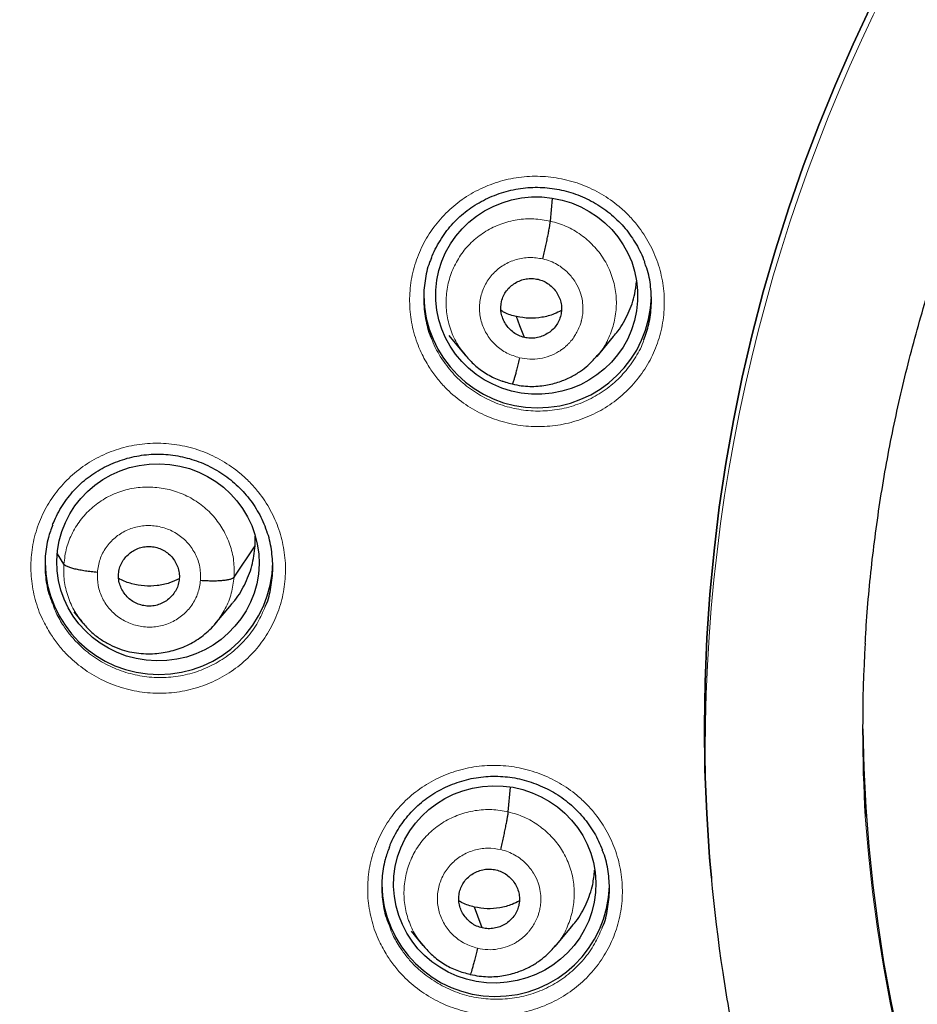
# Model space of a CAD drawing. Header units: millimetres. Extents: x 8 to 2230, y 12 to 2204.
# Tile 55 of 162: x 1041 to 1054, y 1868 to 1883. Entities that reach past the tile are written whole.
import ezdxf

# ---------------------------------------------------------------- set-up
doc = ezdxf.new("R2010")
doc.units = ezdxf.units.MM

msp = doc.modelspace()

# ---------------------------------------------------------------- linework, layer by layer
at = {"color": 7, "linetype": 'Continuous', "lineweight": 30}
for p, q in [((1048.856, 1879.8), (1048.887, 1880.14)), ((1047.343, 1878.09), (1047.583, 1877.799)), ((1049.553, 1877.781), (1049.798, 1878.075)), ((1047.576, 1877.808), (1047.592, 1877.791)), ((1047.595, 1877.793), (1047.587, 1877.802)), ((1048.288, 1877.366), (1048.284, 1877.365)), ((1044.452, 1874.953), (1044.448, 1875.097)), ((1044.135, 1874.484), (1044.452, 1874.953)), ((1041.595, 1874.678), (1041.501, 1874.831)), ((1043.85, 1873.783), (1044.096, 1874.077)), ((1041.741, 1873.964), (1041.879, 1873.797)), ((1043.871, 1873.808), (1043.848, 1873.784)), ((1048.228, 1870.979), (1048.261, 1871.347)), ((1051.259, 1869.993), (1051.261, 1869.972)), ((1046.78, 1869.195), (1046.953, 1868.984)), ((1048.926, 1868.966), (1049.172, 1869.26)), ((1046.947, 1868.993), (1046.963, 1868.976)), ((1046.965, 1868.978), (1046.958, 1868.987)), ((1047.66, 1868.55), (1047.655, 1868.549))]:
    msp.add_line(p, q, dxfattribs=at)
at = {"color": 252, "linetype": 'Continuous', "lineweight": 0}
for p, q in [((1047.614, 1877.768), (1047.595, 1877.793)), ((1048.284, 1877.365), (1048.139, 1877.413)), ((1046.985, 1868.952), (1046.965, 1868.978)), ((1047.655, 1868.549), (1047.51, 1868.597))]:
    msp.add_line(p, q, dxfattribs=at)
at = {"color": 7, "linetype": 'Continuous', "lineweight": 30, "flags": 128}
for points in [[(1051.259, 1869.993), (1051.233, 1870.297), (1051.19, 1870.952), (1051.164, 1871.607), (1051.156, 1872.262), (1051.165, 1872.918), (1051.192, 1873.573), (1051.237, 1874.227), (1051.299, 1874.879), (1051.378, 1875.53), (1051.474, 1876.179), (1051.588, 1876.825), (1051.72, 1877.468), (1051.868, 1878.107), (1052.033, 1878.742), (1052.216, 1879.373), (1052.415, 1879.998), (1052.63, 1880.619), (1052.862, 1881.234), (1053.111, 1881.842), (1053.376, 1882.444), (1053.656, 1883.039)], [(1053.656, 1883.039), (1053.376, 1882.444), (1053.111, 1881.842), (1052.862, 1881.234), (1052.63, 1880.619), (1052.415, 1879.998), (1052.216, 1879.373), (1052.033, 1878.742), (1051.868, 1878.107), (1051.72, 1877.468), (1051.588, 1876.825), (1051.474, 1876.179), (1051.378, 1875.53), (1051.299, 1874.879), (1051.237, 1874.227), (1051.192, 1873.573), (1051.165, 1872.918), (1051.156, 1872.262), (1051.164, 1871.607), (1051.19, 1870.952), (1051.233, 1870.297), (1051.259, 1869.993)], [(1048.468, 1878.063), (1048.402, 1878.237), (1048.351, 1878.374)], [(1047.84, 1869.245), (1047.774, 1869.42), (1047.722, 1869.558)]]:
    msp.add_lwpolyline(points, dxfattribs=at)
at = {"color": 252, "linetype": 'Continuous', "lineweight": 0}
for centre, radius, start, end in [((1076.617, 1871.857), 25.451, 359.0232, 180.9095), ((1076.617, 1872.592), 23.122, 184.1721, 355.9416)]:
    msp.add_arc(centre, radius, start, end, dxfattribs=at)
at = {"color": 7, "linetype": 'Continuous', "lineweight": 30}
for centre, radius, start, end in [((1048.665, 1878.712), 1.7, 180.8424, 358.6253), ((1043.013, 1874.729), 1.7, 180.8376, 359.1624), ((1075.777, 1872.22), 22.26, 176.7085, 183.3752), ((1076.618, 1872.562), 23.103, 180.8483, 359.1517), ((1075.702, 1872.217), 24.545, 181.7828, 188.5204), ((1048.039, 1869.922), 1.7, 180.8447, 358.2502)]:
    msp.add_arc(centre, radius, start, end, dxfattribs=at)
for centre, major_axis, ratio in [((1048.652, 1878.689), (1.507, -0.078), 0.976572), ((1042.999, 1874.705), (1.509, -0.024), 0.976184), ((1048.026, 1869.896), (1.509, 0.03), 0.976207)]:
    msp.add_ellipse(centre, major_axis=major_axis, ratio=ratio, dxfattribs=at)
at = {"color": 252, "linetype": 'Continuous', "lineweight": 0}
for points, knots in [([(1076.776, 1920.944), (1075.384, 1920.909), (1072.6, 1920.839), (1068.457, 1920.275), (1064.38, 1919.38), (1060.399, 1918.128), (1056.547, 1916.537), (1052.853, 1914.618), (1049.346, 1912.385), (1046.054, 1909.857), (1043.003, 1907.054), (1040.216, 1903.996), (1037.715, 1900.709), (1035.521, 1897.217), (1033.649, 1893.549), (1032.114, 1889.732), (1030.931, 1885.798), (1030.102, 1881.776), (1029.653, 1877.699), (1029.535, 1873.988), (1029.732, 1871.656), (1029.813, 1870.686)], [0, 0, 0, 0, 0.0534409, 0.1068817, 0.1603226, 0.2137634, 0.2672043, 0.3206451, 0.374086, 0.4275268, 0.4809677, 0.5344086, 0.5878494, 0.6412903, 0.6947311, 0.748172, 0.8016128, 0.8550537, 0.9084945, 0.9619354, 1, 1, 1, 1]), ([(1047.047, 1877.619), (1047.005, 1877.691), (1046.91, 1877.855), (1046.811, 1878.134), (1046.754, 1878.446), (1046.753, 1878.762), (1046.804, 1879.074), (1046.909, 1879.372), (1047.063, 1879.649), (1047.263, 1879.895), (1047.501, 1880.105), (1047.772, 1880.272), (1048.069, 1880.392), (1048.382, 1880.461), (1048.703, 1880.478), (1049.023, 1880.44), (1049.333, 1880.351), (1049.623, 1880.212), (1049.854, 1880.05), (1050.029, 1879.886), (1050.187, 1879.706), (1050.34, 1879.472), (1050.468, 1879.181), (1050.543, 1878.873), (1050.566, 1878.557), (1050.534, 1878.242), (1050.449, 1877.938), (1050.313, 1877.653), (1050.131, 1877.394), (1049.906, 1877.17), (1049.646, 1876.986), (1049.358, 1876.848), (1049.05, 1876.759), (1048.731, 1876.723), (1048.409, 1876.74), (1048.095, 1876.81), (1047.796, 1876.93), (1047.522, 1877.099), (1047.312, 1877.282), (1047.156, 1877.459), (1047.083, 1877.566), (1047.047, 1877.619)], [0, 0, 0, 0, 0.021162, 0.048012, 0.074861, 0.101685, 0.128509, 0.155318, 0.182126, 0.208935, 0.235744, 0.262569, 0.289395, 0.316245, 0.343095, 0.369969, 0.396842, 0.423726, 0.45061, 0.467437, 0.484264, 0.511098, 0.537932, 0.564766, 0.5916, 0.618418, 0.645236, 0.672043, 0.69885, 0.725662, 0.752475, 0.779307, 0.80614, 0.832998, 0.859857, 0.886735, 0.913613, 0.940497, 0.967381, 0.98369, 1, 1, 1, 1]), ([(1047.587, 1877.802), (1047.554, 1877.843), (1047.467, 1877.947), (1047.373, 1878.145), (1047.307, 1878.383), (1047.292, 1878.629), (1047.325, 1878.874), (1047.404, 1879.107), (1047.528, 1879.321), (1047.692, 1879.506), (1047.891, 1879.656), (1048.116, 1879.763), (1048.359, 1879.826), (1048.61, 1879.844), (1048.774, 1879.815), (1048.856, 1879.8)], [0, 0, 0, 0, 0.050297, 0.129456, 0.208546, 0.287595, 0.366749, 0.445904, 0.524953, 0.604044, 0.683203, 0.762371, 0.841568, 0.920732, 1, 1, 1, 1]), ([(1048.856, 1879.8), (1048.937, 1879.777), (1049.097, 1879.73), (1049.314, 1879.602), (1049.503, 1879.439), (1049.657, 1879.242), (1049.768, 1879.021), (1049.833, 1878.782), (1049.848, 1878.535), (1049.815, 1878.291), (1049.734, 1878.059), (1049.646, 1877.889), (1049.573, 1877.811), (1049.556, 1877.792)], [0, 0, 0, 0, 0.09721, 0.194294, 0.291417, 0.388505, 0.485582, 0.582575, 0.679517, 0.776588, 0.87366, 0.970602, 1, 1, 1, 1]), ([(1048.396, 1877.759), (1048.332, 1877.78), (1048.203, 1877.82), (1048.038, 1877.94), (1047.908, 1878.095), (1047.823, 1878.278), (1047.79, 1878.476), (1047.809, 1878.676), (1047.881, 1878.863), (1047.999, 1879.025), (1048.156, 1879.152), (1048.342, 1879.233), (1048.543, 1879.267), (1048.677, 1879.246), (1048.744, 1879.236)], [0, 0, 0, 0, 0.083335, 0.166666, 0.249998, 0.333328, 0.416666, 0.5, 0.583337, 0.666672, 0.750002, 0.833334, 0.916665, 1, 1, 1, 1]), ([(1048.744, 1879.236), (1048.781, 1879.226), (1048.855, 1879.206), (1048.955, 1879.156), (1049.043, 1879.097), (1049.14, 1879.011), (1049.233, 1878.895), (1049.303, 1878.749), (1049.337, 1878.614), (1049.344, 1878.512), (1049.341, 1878.441), (1049.336, 1878.396), (1049.33, 1878.357), (1049.324, 1878.327), (1049.314, 1878.291), (1049.297, 1878.237), (1049.266, 1878.165), (1049.221, 1878.085), (1049.176, 1878.024), (1049.135, 1877.977), (1049.102, 1877.944), (1049.065, 1877.911), (1049.024, 1877.88), (1048.953, 1877.833), (1048.847, 1877.782), (1048.701, 1877.744), (1048.548, 1877.732), (1048.447, 1877.75), (1048.396, 1877.759)], [0, 0, 0, 0, 0.0482522, 0.0941049, 0.1377143, 0.1791062, 0.2550293, 0.3219913, 0.3800122, 0.4290163, 0.4501598, 0.4690689, 0.4857467, 0.5001902, 0.5079738, 0.5322551, 0.5716677, 0.6063368, 0.6476489, 0.6660274, 0.6854537, 0.7059281, 0.7274579, 0.7500551, 0.8114792, 0.8735989, 0.9363748, 1, 1, 1, 1]), ([(1047.081, 1878.048), (1047.099, 1878.003), (1047.139, 1877.903), (1047.195, 1877.811), (1047.225, 1877.76)], [0, 0, 0, 0, 0.453558, 1, 1, 1, 1]), ([(1047.225, 1877.76), (1047.28, 1877.682), (1047.39, 1877.527), (1047.602, 1877.332), (1047.841, 1877.172), (1048.104, 1877.054), (1048.383, 1876.982), (1048.67, 1876.956), (1048.957, 1876.978), (1049.236, 1877.047), (1049.498, 1877.162), (1049.737, 1877.318), (1049.946, 1877.512), (1050.114, 1877.739), (1050.216, 1877.914), (1050.247, 1878.014), (1050.25, 1878.026)], [0, 0, 0, 0, 0.076188, 0.152377, 0.228562, 0.304748, 0.380985, 0.457222, 0.53348, 0.609739, 0.685959, 0.762178, 0.838317, 0.914455, 0.990505, 1, 1, 1, 1]), ([(1041.396, 1873.636), (1041.354, 1873.707), (1041.258, 1873.871), (1041.159, 1874.149), (1041.101, 1874.46), (1041.099, 1874.776), (1041.149, 1875.088), (1041.253, 1875.385), (1041.406, 1875.662), (1041.604, 1875.908), (1041.842, 1876.118), (1042.113, 1876.285), (1042.409, 1876.406), (1042.722, 1876.475), (1043.043, 1876.492), (1043.363, 1876.455), (1043.674, 1876.367), (1043.964, 1876.227), (1044.196, 1876.066), (1044.372, 1875.903), (1044.53, 1875.723), (1044.684, 1875.489), (1044.812, 1875.198), (1044.888, 1874.891), (1044.912, 1874.576), (1044.881, 1874.262), (1044.797, 1873.958), (1044.662, 1873.673), (1044.481, 1873.414), (1044.257, 1873.19), (1043.998, 1873.006), (1043.71, 1872.868), (1043.402, 1872.778), (1043.083, 1872.742), (1042.761, 1872.758), (1042.447, 1872.828), (1042.147, 1872.948), (1041.873, 1873.116), (1041.662, 1873.299), (1041.505, 1873.476), (1041.432, 1873.582), (1041.396, 1873.636)], [0, 0, 0, 0, 0.021111, 0.047945, 0.074779, 0.101583, 0.128387, 0.155179, 0.181971, 0.208774, 0.235577, 0.26241, 0.289243, 0.316111, 0.342979, 0.369872, 0.396765, 0.423663, 0.45056, 0.467403, 0.484245, 0.51106, 0.537875, 0.564691, 0.591506, 0.618304, 0.645102, 0.671895, 0.698688, 0.725499, 0.75231, 0.779153, 0.805997, 0.832875, 0.859753, 0.88665, 0.913547, 0.940441, 0.967335, 0.983668, 1, 1, 1, 1]), ([(1041.595, 1874.678), (1041.605, 1874.759), (1041.625, 1874.922), (1041.719, 1875.151), (1041.852, 1875.359), (1042.024, 1875.537), (1042.229, 1875.678), (1042.458, 1875.777), (1042.703, 1875.828), (1042.954, 1875.832), (1043.201, 1875.79), (1043.436, 1875.702), (1043.649, 1875.57), (1043.832, 1875.399), (1043.977, 1875.197), (1044.079, 1874.971), (1044.139, 1874.73), (1044.136, 1874.566), (1044.135, 1874.484)], [0, 0, 0, 0, 0.062591, 0.125095, 0.187627, 0.250136, 0.312638, 0.375086, 0.437502, 0.5, 0.562498, 0.624914, 0.687363, 0.749864, 0.812374, 0.874905, 0.937409, 1, 1, 1, 1]), ([(1042.095, 1874.555), (1042.104, 1874.621), (1042.124, 1874.752), (1042.218, 1874.93), (1042.352, 1875.079), (1042.523, 1875.188), (1042.716, 1875.25), (1042.919, 1875.261), (1043.119, 1875.219), (1043.301, 1875.129), (1043.454, 1874.995), (1043.566, 1874.827), (1043.634, 1874.637), (1043.634, 1874.504), (1043.635, 1874.437)], [0, 0, 0, 0, 0.083335, 0.166671, 0.250005, 0.333339, 0.41667, 0.500002, 0.583331, 0.666664, 0.749998, 0.833331, 0.916665, 1, 1, 1, 1]), ([(1041.883, 1873.797), (1041.84, 1873.853), (1041.745, 1873.974), (1041.651, 1874.191), (1041.59, 1874.432), (1041.593, 1874.596), (1041.595, 1874.678)], [0, 0, 0, 0, 0.221483, 0.480945, 0.740294, 1, 1, 1, 1]), ([(1043.635, 1874.437), (1043.625, 1874.372), (1043.605, 1874.241), (1043.511, 1874.062), (1043.377, 1873.914), (1043.207, 1873.804), (1043.014, 1873.742), (1042.81, 1873.732), (1042.611, 1873.773), (1042.428, 1873.864), (1042.275, 1873.998), (1042.164, 1874.165), (1042.096, 1874.356), (1042.095, 1874.489), (1042.095, 1874.555)], [0, 0, 0, 0, 0.083335, 0.166669, 0.250002, 0.333336, 0.416669, 0.499998, 0.58333, 0.666661, 0.749995, 0.833329, 0.916665, 1, 1, 1, 1]), ([(1044.135, 1874.484), (1044.124, 1874.403), (1044.104, 1874.24), (1044.012, 1874.009), (1043.918, 1873.875), (1043.871, 1873.808)], [0, 0, 0, 0, 0.333592, 0.666724, 1, 1, 1, 1]), ([(1041.422, 1874.101), (1041.436, 1874.058), (1041.474, 1873.945), (1041.537, 1873.842), (1041.576, 1873.778)], [0, 0, 0, 0, 0.3787577, 1, 1, 1, 1]), ([(1041.576, 1873.778), (1041.608, 1873.73), (1041.673, 1873.635), (1041.814, 1873.477), (1042.002, 1873.313), (1042.248, 1873.162), (1042.516, 1873.055), (1042.797, 1872.992), (1043.085, 1872.977), (1043.371, 1873.009), (1043.646, 1873.089), (1043.903, 1873.212), (1044.135, 1873.377), (1044.334, 1873.577), (1044.495, 1873.801), (1044.566, 1873.966), (1044.601, 1874.044)], [0, 0, 0, 0, 0.046308, 0.092616, 0.168872, 0.245129, 0.321381, 0.397634, 0.47392, 0.550205, 0.626288, 0.70237, 0.778389, 0.854408, 0.930369, 1, 1, 1, 1]), ([(1046.42, 1868.831), (1046.379, 1868.902), (1046.284, 1869.064), (1046.186, 1869.341), (1046.128, 1869.652), (1046.126, 1869.967), (1046.177, 1870.278), (1046.282, 1870.575), (1046.435, 1870.851), (1046.634, 1871.097), (1046.872, 1871.307), (1047.143, 1871.474), (1047.439, 1871.595), (1047.753, 1871.664), (1048.074, 1871.681), (1048.394, 1871.644), (1048.704, 1871.555), (1048.995, 1871.416), (1049.225, 1871.256), (1049.401, 1871.093), (1049.559, 1870.913), (1049.712, 1870.68), (1049.84, 1870.39), (1049.916, 1870.083), (1049.94, 1869.768), (1049.908, 1869.454), (1049.824, 1869.151), (1049.688, 1868.866), (1049.507, 1868.608), (1049.282, 1868.384), (1049.023, 1868.2), (1048.735, 1868.062), (1048.427, 1867.973), (1048.107, 1867.936), (1047.786, 1867.952), (1047.471, 1868.022), (1047.172, 1868.142), (1046.898, 1868.31), (1046.687, 1868.493), (1046.529, 1868.67), (1046.457, 1868.778), (1046.42, 1868.831)], [0, 0, 0, 0, 0.020819, 0.047645, 0.074471, 0.10128, 0.128089, 0.154898, 0.181706, 0.20853, 0.235353, 0.262202, 0.28905, 0.315922, 0.342794, 0.369678, 0.396561, 0.42344, 0.450319, 0.467128, 0.483938, 0.510753, 0.537568, 0.564383, 0.591199, 0.618006, 0.644813, 0.671624, 0.698436, 0.725267, 0.752097, 0.778954, 0.80581, 0.832688, 0.859565, 0.886449, 0.913333, 0.940207, 0.96708, 0.98354, 1, 1, 1, 1]), ([(1046.958, 1868.987), (1046.925, 1869.027), (1046.838, 1869.13), (1046.745, 1869.328), (1046.678, 1869.565), (1046.664, 1869.811), (1046.697, 1870.055), (1046.776, 1870.288), (1046.899, 1870.502), (1047.064, 1870.686), (1047.263, 1870.835), (1047.488, 1870.942), (1047.73, 1871.004), (1047.982, 1871.023), (1048.146, 1870.994), (1048.228, 1870.979)], [0, 0, 0, 0, 0.049688, 0.128897, 0.208038, 0.287136, 0.366341, 0.445547, 0.524648, 0.60379, 0.683, 0.762219, 0.841467, 0.920681, 1, 1, 1, 1]), ([(1048.228, 1870.979), (1048.309, 1870.956), (1048.469, 1870.909), (1048.686, 1870.781), (1048.875, 1870.618), (1049.029, 1870.422), (1049.14, 1870.201), (1049.205, 1869.962), (1049.22, 1869.717), (1049.187, 1869.472), (1049.106, 1869.241), (1049.018, 1869.073), (1048.946, 1868.995), (1048.929, 1868.977)], [0, 0, 0, 0, 0.097299, 0.194473, 0.291687, 0.388864, 0.486031, 0.583112, 0.680141, 0.777301, 0.874463, 0.971497, 1, 1, 1, 1]), ([(1047.768, 1868.943), (1047.704, 1868.963), (1047.575, 1869.003), (1047.409, 1869.123), (1047.28, 1869.278), (1047.195, 1869.461), (1047.161, 1869.658), (1047.181, 1869.857), (1047.253, 1870.044), (1047.371, 1870.206), (1047.528, 1870.332), (1047.714, 1870.413), (1047.915, 1870.447), (1048.049, 1870.426), (1048.115, 1870.416)], [0, 0, 0, 0, 0.083335, 0.166665, 0.249997, 0.333327, 0.416665, 0.499999, 0.583336, 0.666671, 0.750001, 0.833334, 0.916665, 1, 1, 1, 1]), ([(1048.115, 1870.416), (1048.153, 1870.406), (1048.227, 1870.386), (1048.327, 1870.336), (1048.415, 1870.277), (1048.512, 1870.192), (1048.605, 1870.075), (1048.675, 1869.929), (1048.708, 1869.795), (1048.716, 1869.693), (1048.713, 1869.622), (1048.708, 1869.578), (1048.702, 1869.538), (1048.695, 1869.508), (1048.686, 1869.473), (1048.669, 1869.419), (1048.638, 1869.347), (1048.593, 1869.267), (1048.548, 1869.206), (1048.506, 1869.159), (1048.473, 1869.126), (1048.437, 1869.094), (1048.396, 1869.063), (1048.325, 1869.016), (1048.218, 1868.965), (1048.073, 1868.927), (1047.92, 1868.915), (1047.819, 1868.933), (1047.768, 1868.943)], [0, 0, 0, 0, 0.048255, 0.094111, 0.137723, 0.179117, 0.255043, 0.322005, 0.380025, 0.429027, 0.450168, 0.469074, 0.485749, 0.500189, 0.507996, 0.532299, 0.571718, 0.606383, 0.647686, 0.666059, 0.685479, 0.705946, 0.727467, 0.750055, 0.811551, 0.873694, 0.936446, 1, 1, 1, 1]), ([(1046.448, 1869.293), (1046.462, 1869.251), (1046.499, 1869.139), (1046.56, 1869.038), (1046.599, 1868.975)], [0, 0, 0, 0, 0.378545, 1, 1, 1, 1]), ([(1046.599, 1868.975), (1046.631, 1868.927), (1046.697, 1868.831), (1046.837, 1868.672), (1047.026, 1868.508), (1047.271, 1868.358), (1047.539, 1868.25), (1047.82, 1868.188), (1048.108, 1868.173), (1048.393, 1868.205), (1048.669, 1868.284), (1048.927, 1868.408), (1049.159, 1868.572), (1049.359, 1868.772), (1049.52, 1868.997), (1049.592, 1869.162), (1049.627, 1869.242)], [0, 0, 0, 0, 0.0465944, 0.093189, 0.1692613, 0.245334, 0.3214032, 0.3974728, 0.4735666, 0.5496604, 0.6257944, 0.701928, 0.7778447, 0.853761, 0.92966, 1, 1, 1, 1])]:
    msp.add_open_spline(points, degree=3, knots=knots, dxfattribs=at)
at = {"color": 7, "linetype": 'Continuous', "lineweight": 30}
for points, knots in [([(1076.776, 1920.958), (1076.605, 1920.959), (1076, 1920.963), (1074.969, 1920.931), (1073.693, 1920.865), (1072.443, 1920.764), (1071.228, 1920.635), (1070.048, 1920.479), (1068.903, 1920.299), (1067.786, 1920.097), (1066.631, 1919.86), (1065.442, 1919.587), (1064.226, 1919.273), (1063.051, 1918.938), (1061.919, 1918.585), (1060.828, 1918.216), (1059.748, 1917.823), (1058.682, 1917.407), (1057.634, 1916.968), (1056.633, 1916.522), (1055.679, 1916.071), (1054.772, 1915.618), (1053.911, 1915.164), (1053.069, 1914.699), (1052.248, 1914.224), (1051.452, 1913.74), (1050.705, 1913.266), (1050.007, 1912.804), (1049.264, 1912.293), (1048.476, 1911.726), (1047.64, 1911.096), (1046.843, 1910.467), (1046.084, 1909.84), (1045.366, 1909.221), (1044.686, 1908.611), (1044.043, 1908.012), (1043.433, 1907.421), (1042.85, 1906.836), (1042.294, 1906.258), (1041.764, 1905.689), (1041.255, 1905.124), (1040.754, 1904.549), (1040.248, 1903.947), (1039.733, 1903.313), (1039.21, 1902.645), (1038.681, 1901.942), (1038.148, 1901.204), (1037.612, 1900.429), (1037.074, 1899.617), (1036.539, 1898.773), (1036.01, 1897.895), (1035.488, 1896.983), (1034.971, 1896.033), (1034.429, 1894.979), (1033.872, 1893.821), (1033.311, 1892.564), (1032.784, 1891.283), (1032.293, 1889.981), (1031.839, 1888.66), (1031.414, 1887.29), (1031.023, 1885.87), (1030.671, 1884.402), (1030.367, 1882.918), (1030.154, 1881.657), (1030.008, 1880.628), (1029.91, 1879.834), (1029.827, 1879.037), (1029.758, 1878.237), (1029.703, 1877.439), (1029.664, 1876.658), (1029.638, 1875.904), (1029.625, 1875.187), (1029.622, 1874.508), (1029.629, 1873.867), (1029.643, 1873.262), (1029.664, 1872.666), (1029.693, 1872.081), (1029.728, 1871.514), (1029.766, 1870.999), (1029.794, 1870.673), (1029.808, 1870.518)], [0, 0, 0, 0, 0.006544, 0.023188, 0.039523, 0.055546, 0.071256, 0.086381, 0.101201, 0.115716, 0.129924, 0.146436, 0.162509, 0.178141, 0.193331, 0.208079, 0.222382, 0.237481, 0.252054, 0.266105, 0.279635, 0.292647, 0.305143, 0.317126, 0.329717, 0.341695, 0.353066, 0.363834, 0.374004, 0.387878, 0.401352, 0.414431, 0.427118, 0.439415, 0.451115, 0.462443, 0.473398, 0.483983, 0.494402, 0.504436, 0.514088, 0.523822, 0.533964, 0.544517, 0.555482, 0.566837, 0.578605, 0.59079, 0.603391, 0.616412, 0.629609, 0.643212, 0.657223, 0.67164, 0.689316, 0.707215, 0.725199, 0.743263, 0.761405, 0.77962, 0.799171, 0.818799, 0.838501, 0.858276, 0.868662, 0.879068, 0.889493, 0.899937, 0.9104, 0.920692, 0.930493, 0.939797, 0.948606, 0.95692, 0.964741, 0.97207, 0.980075, 0.987398, 0.994039, 1, 1, 1, 1]), ([(1031.918, 1878.468), (1031.934, 1878.584), (1031.981, 1878.945), (1032.074, 1879.549), (1032.197, 1880.278), (1032.333, 1881.005), (1032.481, 1881.73), (1032.641, 1882.452), (1032.814, 1883.171), (1032.998, 1883.888), (1033.195, 1884.602), (1033.404, 1885.312), (1033.625, 1886.018), (1033.858, 1886.721), (1034.102, 1887.421), (1034.359, 1888.115), (1034.627, 1888.806), (1034.907, 1889.492), (1035.199, 1890.174), (1035.502, 1890.851), (1035.816, 1891.522), (1036.142, 1892.189), (1036.479, 1892.85), (1036.827, 1893.505), (1037.187, 1894.155), (1037.557, 1894.798), (1037.938, 1895.436), (1038.33, 1896.067), (1038.733, 1896.692), (1039.146, 1897.31), (1039.569, 1897.921), (1040.003, 1898.525), (1040.447, 1899.122), (1040.901, 1899.712), (1041.365, 1900.294), (1041.839, 1900.869), (1042.323, 1901.435), (1042.816, 1901.994), (1043.318, 1902.545), (1043.83, 1903.087), (1044.351, 1903.621), (1044.88, 1904.146), (1045.419, 1904.663), (1045.966, 1905.171), (1046.522, 1905.669), (1047.087, 1906.159), (1047.659, 1906.639), (1048.24, 1907.11), (1048.828, 1907.571), (1049.424, 1908.023), (1050.028, 1908.465), (1050.639, 1908.897), (1051.257, 1909.319), (1051.883, 1909.73), (1052.515, 1910.132), (1053.154, 1910.523), (1053.8, 1910.903), (1054.452, 1911.273), (1055.11, 1911.633), (1055.774, 1911.981), (1056.444, 1912.319), (1057.12, 1912.645), (1057.801, 1912.961), (1058.487, 1913.265), (1059.179, 1913.558), (1059.875, 1913.84), (1060.576, 1914.11), (1061.281, 1914.369), (1061.991, 1914.616), (1062.705, 1914.852), (1063.423, 1915.076), (1064.144, 1915.288), (1064.869, 1915.489), (1065.597, 1915.677), (1066.328, 1915.854), (1067.062, 1916.018), (1067.799, 1916.171), (1068.539, 1916.312), (1069.28, 1916.44), (1070.024, 1916.556), (1070.77, 1916.661), (1071.517, 1916.753), (1072.266, 1916.832), (1073.016, 1916.9), (1073.766, 1916.955), (1074.518, 1916.998), (1075.271, 1917.029), (1076.023, 1917.048), (1076.525, 1917.05), (1076.776, 1917.051)], [0, 0, 0, 0, 0.005519, 0.017085, 0.028651, 0.040217, 0.051783, 0.063348, 0.074914, 0.08648, 0.098046, 0.109611, 0.121177, 0.132742, 0.144308, 0.155873, 0.167439, 0.179004, 0.19057, 0.202135, 0.2137, 0.225265, 0.236831, 0.248396, 0.259961, 0.271526, 0.283091, 0.294656, 0.306221, 0.317785, 0.32935, 0.340915, 0.352479, 0.364044, 0.375609, 0.387173, 0.398737, 0.410302, 0.421866, 0.43343, 0.444994, 0.456558, 0.468122, 0.479686, 0.49125, 0.502814, 0.514378, 0.525942, 0.537505, 0.549069, 0.560633, 0.572196, 0.58376, 0.595323, 0.606886, 0.61845, 0.630013, 0.641576, 0.653139, 0.664703, 0.676266, 0.687829, 0.699392, 0.710955, 0.722517, 0.73408, 0.745643, 0.757206, 0.768769, 0.780331, 0.791894, 0.803457, 0.815019, 0.826582, 0.838144, 0.849707, 0.861269, 0.872832, 0.884394, 0.895957, 0.907519, 0.919082, 0.930644, 0.942206, 0.953769, 0.965331, 0.976893, 0.988456, 1, 1, 1, 1]), ([(1053.556, 1873.496), (1053.561, 1873.585), (1053.575, 1873.849), (1053.612, 1874.289), (1053.667, 1874.814), (1053.735, 1875.337), (1053.815, 1875.859), (1053.908, 1876.379), (1054.013, 1876.897), (1054.13, 1877.412), (1054.26, 1877.924), (1054.401, 1878.433), (1054.555, 1878.939), (1054.72, 1879.441), (1054.898, 1879.939), (1055.087, 1880.433), (1055.288, 1880.923), (1055.5, 1881.408), (1055.724, 1881.888), (1055.96, 1882.362), (1056.206, 1882.831), (1056.464, 1883.295), (1056.732, 1883.752), (1057.011, 1884.203), (1057.301, 1884.648), (1057.602, 1885.086), (1057.912, 1885.516), (1058.233, 1885.94), (1058.564, 1886.356), (1058.905, 1886.765), (1059.255, 1887.165), (1059.614, 1887.558), (1059.983, 1887.942), (1060.361, 1888.318), (1060.748, 1888.685), (1061.143, 1889.043), (1061.547, 1889.391), (1061.958, 1889.731), (1062.378, 1890.061), (1062.806, 1890.381), (1063.241, 1890.692), (1063.683, 1890.992), (1064.132, 1891.283), (1064.588, 1891.563), (1065.051, 1891.832), (1065.52, 1892.091), (1065.994, 1892.339), (1066.475, 1892.576), (1066.961, 1892.802), (1067.452, 1893.017), (1067.949, 1893.221), (1068.449, 1893.413), (1068.955, 1893.594), (1069.464, 1893.763), (1069.978, 1893.92), (1070.495, 1894.066), (1071.015, 1894.2), (1071.538, 1894.322), (1072.065, 1894.432), (1072.593, 1894.53), (1073.124, 1894.616), (1073.657, 1894.689), (1074.191, 1894.751), (1074.726, 1894.8), (1075.263, 1894.837), (1075.8, 1894.862), (1076.338, 1894.875), (1076.876, 1894.875), (1077.414, 1894.863), (1077.951, 1894.839), (1078.488, 1894.802), (1079.023, 1894.753), (1079.558, 1894.692), (1080.09, 1894.619), (1080.621, 1894.534), (1081.15, 1894.436), (1081.548, 1894.353), (1081.771, 1894.303), (1081.819, 1894.293)], [0, 0, 0, 0, 0.006775, 0.02016, 0.033544, 0.046928, 0.060311, 0.073695, 0.087079, 0.100462, 0.113845, 0.127228, 0.140611, 0.153993, 0.167375, 0.180757, 0.194139, 0.20752, 0.220901, 0.234281, 0.247661, 0.261041, 0.27442, 0.287799, 0.301177, 0.314555, 0.327933, 0.34131, 0.354687, 0.368063, 0.381438, 0.394814, 0.408188, 0.421563, 0.434937, 0.44831, 0.461683, 0.475055, 0.488428, 0.501799, 0.51517, 0.528541, 0.541911, 0.555281, 0.568651, 0.58202, 0.595389, 0.608757, 0.622125, 0.635493, 0.64886, 0.662227, 0.675594, 0.688961, 0.702327, 0.715693, 0.729059, 0.742424, 0.75579, 0.769155, 0.78252, 0.795885, 0.80925, 0.822614, 0.835979, 0.849343, 0.862708, 0.876072, 0.889436, 0.902801, 0.916165, 0.929529, 0.942894, 0.956258, 0.969623, 0.982988, 0.996353, 1, 1, 1, 1]), ([(1047.079, 1879.243), (1047.084, 1879.256), (1047.105, 1879.315), (1047.154, 1879.414), (1047.227, 1879.54), (1047.31, 1879.659), (1047.402, 1879.768), (1047.503, 1879.868), (1047.613, 1879.959), (1047.73, 1880.04), (1047.855, 1880.112), (1047.987, 1880.173), (1048.125, 1880.224), (1048.266, 1880.263), (1048.411, 1880.29), (1048.556, 1880.305), (1048.701, 1880.306), (1048.845, 1880.296), (1048.988, 1880.273), (1049.129, 1880.239), (1049.268, 1880.192), (1049.402, 1880.134), (1049.532, 1880.065), (1049.655, 1879.986), (1049.771, 1879.896), (1049.877, 1879.798), (1049.974, 1879.692), (1050.061, 1879.578), (1050.139, 1879.457), (1050.205, 1879.329), (1050.247, 1879.237), (1050.263, 1879.187), (1050.264, 1879.183)], [0, 0, 0, 0, 0.010345, 0.046182, 0.082024, 0.117639, 0.152863, 0.187598, 0.22207, 0.256882, 0.292077, 0.32756, 0.363212, 0.3989, 0.434463, 0.4698, 0.504845, 0.53952, 0.57428, 0.609321, 0.644594, 0.680028, 0.715537, 0.751002, 0.786335, 0.821477, 0.856341, 0.891092, 0.926142, 0.96145, 0.996936, 1, 1, 1, 1]), ([(1048.744, 1879.236), (1048.751, 1879.265), (1048.764, 1879.324), (1048.784, 1879.413), (1048.802, 1879.499), (1048.819, 1879.579), (1048.833, 1879.652), (1048.844, 1879.715), (1048.853, 1879.767), (1048.855, 1879.789), (1048.856, 1879.8)], [0, 0, 0, 0, 0.125556, 0.250326, 0.375158, 0.500194, 0.625217, 0.75, 0.874659, 1, 1, 1, 1]), ([(1047.081, 1879.245), (1047.071, 1879.224), (1047.022, 1879.118), (1046.98, 1878.909), (1046.956, 1878.628), (1046.988, 1878.347), (1047.035, 1878.153), (1047.077, 1878.057), (1047.081, 1878.048)], [0, 0, 0, 0, 0.0565441, 0.2863551, 0.5161662, 0.745918, 0.9756708, 1, 1, 1, 1]), ([(1050.25, 1878.026), (1050.278, 1878.103), (1050.337, 1878.269), (1050.37, 1878.539), (1050.359, 1878.82), (1050.321, 1879.039), (1050.272, 1879.155), (1050.26, 1879.184)], [0, 0, 0, 0, 0.208094, 0.445697, 0.683302, 0.920904, 1, 1, 1, 1]), ([(1048.468, 1878.063), (1048.439, 1878.071), (1048.382, 1878.088), (1048.28, 1878.15), (1048.178, 1878.259), (1048.111, 1878.426), (1048.117, 1878.603), (1048.191, 1878.766), (1048.325, 1878.885), (1048.465, 1878.937), (1048.584, 1878.948), (1048.643, 1878.937), (1048.672, 1878.932)], [0, 0, 0, 0, 0.062837, 0.125544, 0.25084, 0.375529, 0.499999, 0.62447, 0.74916, 0.874456, 0.937163, 1, 1, 1, 1]), ([(1048.672, 1878.932), (1048.701, 1878.924), (1048.758, 1878.907), (1048.834, 1878.86), (1048.901, 1878.801), (1048.955, 1878.731), (1048.996, 1878.652), (1049.02, 1878.568), (1049.026, 1878.48), (1049.014, 1878.394), (1048.986, 1878.311), (1048.942, 1878.235), (1048.882, 1878.17), (1048.811, 1878.117), (1048.731, 1878.079), (1048.645, 1878.055), (1048.556, 1878.047), (1048.497, 1878.058), (1048.468, 1878.063)], [0, 0, 0, 0, 0.062618, 0.125105, 0.187771, 0.250507, 0.313069, 0.375353, 0.437607, 0.5, 0.562392, 0.624646, 0.686931, 0.749493, 0.812229, 0.874895, 0.937382, 1, 1, 1, 1]), ([(1049.793, 1878.079), (1049.817, 1878.105), (1049.912, 1878.206), (1050.023, 1878.422), (1050.118, 1878.673), (1050.134, 1878.836), (1050.141, 1878.898)], [0, 0, 0, 0, 0.117371, 0.45594, 0.794962, 1, 1, 1, 1]), ([(1048.351, 1878.374), (1048.288, 1878.39), (1048.208, 1878.411), (1048.139, 1878.454), (1048.124, 1878.463)], [0, 0, 0, 0, 0.781752, 1, 1, 1, 1]), ([(1049.021, 1878.466), (1048.986, 1878.447), (1048.894, 1878.399), (1048.731, 1878.359), (1048.539, 1878.341), (1048.414, 1878.363), (1048.351, 1878.374)], [0, 0, 0, 0, 0.17374, 0.449492, 0.72446, 1, 1, 1, 1]), ([(1047.592, 1877.791), (1047.635, 1877.743), (1047.726, 1877.642), (1047.894, 1877.521), (1048.084, 1877.421), (1048.221, 1877.386), (1048.289, 1877.369)], [0, 0, 0, 0, 0.230612, 0.488106, 0.744355, 1, 1, 1, 1]), ([(1048.289, 1877.368), (1048.333, 1877.358), (1048.419, 1877.34), (1048.548, 1877.331), (1048.67, 1877.334), (1048.819, 1877.352), (1048.987, 1877.395), (1049.16, 1877.469), (1049.301, 1877.553), (1049.41, 1877.639), (1049.493, 1877.718), (1049.537, 1877.77), (1049.556, 1877.793)], [0, 0, 0, 0, 0.096051, 0.187296, 0.273979, 0.356208, 0.507275, 0.640694, 0.756495, 0.854841, 0.935941, 1, 1, 1, 1]), ([(1048.396, 1877.759), (1048.39, 1877.731), (1048.376, 1877.673), (1048.356, 1877.594), (1048.338, 1877.523), (1048.321, 1877.462), (1048.307, 1877.415), (1048.296, 1877.382), (1048.291, 1877.373), (1048.289, 1877.369)], [0, 0, 0, 0, 0.145129, 0.290872, 0.437081, 0.583344, 0.729484, 0.875675, 1, 1, 1, 1]), ([(1041.426, 1875.259), (1041.43, 1875.272), (1041.451, 1875.33), (1041.5, 1875.429), (1041.572, 1875.555), (1041.655, 1875.673), (1041.747, 1875.783), (1041.847, 1875.883), (1041.956, 1875.973), (1042.073, 1876.055), (1042.198, 1876.127), (1042.33, 1876.188), (1042.467, 1876.239), (1042.609, 1876.278), (1042.753, 1876.305), (1042.899, 1876.32), (1043.044, 1876.322), (1043.188, 1876.312), (1043.33, 1876.289), (1043.472, 1876.255), (1043.61, 1876.209), (1043.745, 1876.151), (1043.875, 1876.082), (1043.999, 1876.003), (1044.114, 1875.914), (1044.221, 1875.816), (1044.318, 1875.71), (1044.406, 1875.597), (1044.484, 1875.476), (1044.552, 1875.349), (1044.588, 1875.26), (1044.606, 1875.215)], [0, 0, 0, 0, 0.0099163, 0.0458832, 0.0818618, 0.1176154, 0.1529817, 0.1878582, 0.2224691, 0.2574251, 0.2927625, 0.3283872, 0.3641829, 0.4000143, 0.4357221, 0.4712053, 0.506398, 0.5412151, 0.5761117, 0.6112853, 0.6466881, 0.6822495, 0.717883, 0.753469, 0.7889223, 0.8241833, 0.8591653, 0.8940237, 0.9291816, 0.9645988, 1, 1, 1, 1]), ([(1041.428, 1875.262), (1041.405, 1875.2), (1041.347, 1875.051), (1041.311, 1874.798), (1041.313, 1874.517), (1041.351, 1874.281), (1041.404, 1874.147), (1041.422, 1874.101)], [0, 0, 0, 0, 0.166288, 0.402997, 0.639705, 0.876688, 1, 1, 1, 1]), ([(1044.601, 1874.044), (1044.604, 1874.051), (1044.648, 1874.143), (1044.69, 1874.336), (1044.723, 1874.615), (1044.697, 1874.896), (1044.656, 1875.1), (1044.61, 1875.201), (1044.603, 1875.216)], [0, 0, 0, 0, 0.019541, 0.254115, 0.488689, 0.723424, 0.95816, 1, 1, 1, 1]), ([(1042.411, 1874.531), (1042.415, 1874.56), (1042.422, 1874.618), (1042.457, 1874.699), (1042.505, 1874.772), (1042.567, 1874.836), (1042.64, 1874.886), (1042.721, 1874.922), (1042.807, 1874.941), (1042.897, 1874.943), (1042.984, 1874.928), (1043.068, 1874.896), (1043.143, 1874.848), (1043.207, 1874.787), (1043.259, 1874.715), (1043.297, 1874.635), (1043.319, 1874.549), (1043.319, 1874.491), (1043.318, 1874.462)], [0, 0, 0, 0, 0.062616, 0.12509, 0.187745, 0.250478, 0.313047, 0.375343, 0.437605, 0.500001, 0.562396, 0.624659, 0.686954, 0.749523, 0.812256, 0.87491, 0.937384, 1, 1, 1, 1]), ([(1044.094, 1874.079), (1044.103, 1874.089), (1044.185, 1874.172), (1044.294, 1874.364), (1044.414, 1874.648), (1044.439, 1874.851), (1044.452, 1874.953)], [0, 0, 0, 0, 0.041869, 0.361192, 0.680375, 1, 1, 1, 1]), ([(1042.095, 1874.555), (1042.064, 1874.558), (1042.003, 1874.563), (1041.915, 1874.575), (1041.833, 1874.589), (1041.759, 1874.605), (1041.696, 1874.622), (1041.647, 1874.641), (1041.611, 1874.659), (1041.6, 1874.672), (1041.595, 1874.678)], [0, 0, 0, 0, 0.12377, 0.2484008, 0.3737561, 0.4994065, 0.6250266, 0.7505283, 0.8756176, 1, 1, 1, 1]), ([(1043.318, 1874.462), (1043.314, 1874.433), (1043.307, 1874.375), (1043.272, 1874.294), (1043.224, 1874.22), (1043.162, 1874.157), (1043.09, 1874.106), (1043.009, 1874.07), (1042.922, 1874.051), (1042.833, 1874.05), (1042.745, 1874.065), (1042.662, 1874.097), (1042.587, 1874.145), (1042.522, 1874.206), (1042.47, 1874.278), (1042.433, 1874.358), (1042.41, 1874.443), (1042.411, 1874.502), (1042.411, 1874.531)], [0, 0, 0, 0, 0.062616, 0.12509, 0.187744, 0.250477, 0.313046, 0.375342, 0.437604, 0.5, 0.562395, 0.624657, 0.686953, 0.749522, 0.812255, 0.87491, 0.937384, 1, 1, 1, 1]), ([(1043.316, 1874.461), (1043.269, 1874.438), (1043.165, 1874.387), (1042.987, 1874.352), (1042.796, 1874.347), (1042.609, 1874.382), (1042.479, 1874.423), (1042.42, 1874.462), (1042.413, 1874.466)], [0, 0, 0, 0, 0.168937, 0.370558, 0.57261, 0.77466, 0.976279, 1, 1, 1, 1]), ([(1043.635, 1874.437), (1043.665, 1874.435), (1043.726, 1874.432), (1043.814, 1874.43), (1043.896, 1874.431), (1043.97, 1874.436), (1044.033, 1874.444), (1044.083, 1874.455), (1044.119, 1874.468), (1044.129, 1874.479), (1044.135, 1874.484)], [0, 0, 0, 0, 0.126274, 0.2517061, 0.3765502, 0.5008686, 0.6249264, 0.7492919, 0.8742556, 1, 1, 1, 1]), ([(1041.872, 1873.807), (1041.912, 1873.761), (1041.992, 1873.67), (1042.131, 1873.561), (1042.276, 1873.474), (1042.423, 1873.41), (1042.57, 1873.368), (1042.713, 1873.345), (1042.851, 1873.337), (1043.022, 1873.345), (1043.229, 1873.383), (1043.425, 1873.457), (1043.572, 1873.539), (1043.677, 1873.613), (1043.776, 1873.699), (1043.834, 1873.765), (1043.863, 1873.799)], [0, 0, 0, 0, 0.081085, 0.158718, 0.232877, 0.303528, 0.37071, 0.434576, 0.495245, 0.552766, 0.661702, 0.771692, 0.827585, 0.884197, 0.941648, 1, 1, 1, 1]), ([(1046.451, 1870.447), (1046.456, 1870.461), (1046.478, 1870.521), (1046.527, 1870.621), (1046.599, 1870.747), (1046.683, 1870.865), (1046.775, 1870.974), (1046.876, 1871.074), (1046.985, 1871.165), (1047.102, 1871.246), (1047.227, 1871.317), (1047.359, 1871.379), (1047.497, 1871.43), (1047.638, 1871.469), (1047.783, 1871.496), (1047.928, 1871.51), (1048.073, 1871.512), (1048.217, 1871.502), (1048.36, 1871.48), (1048.501, 1871.445), (1048.639, 1871.399), (1048.774, 1871.341), (1048.904, 1871.273), (1049.027, 1871.193), (1049.143, 1871.105), (1049.249, 1871.007), (1049.346, 1870.901), (1049.434, 1870.788), (1049.511, 1870.667), (1049.579, 1870.541), (1049.614, 1870.453), (1049.632, 1870.41)], [0, 0, 0, 0, 0.011189, 0.047158, 0.083137, 0.118888, 0.15425, 0.189121, 0.223726, 0.258672, 0.293997, 0.329607, 0.365384, 0.401192, 0.436872, 0.472324, 0.507483, 0.542266, 0.577129, 0.612271, 0.647644, 0.683176, 0.718781, 0.754339, 0.789763, 0.824995, 0.859949, 0.894786, 0.929928, 0.965332, 1, 1, 1, 1]), ([(1048.115, 1870.416), (1048.122, 1870.445), (1048.136, 1870.504), (1048.156, 1870.593), (1048.174, 1870.678), (1048.19, 1870.758), (1048.205, 1870.831), (1048.216, 1870.894), (1048.225, 1870.946), (1048.227, 1870.968), (1048.228, 1870.979)], [0, 0, 0, 0, 0.125879, 0.250747, 0.375514, 0.500389, 0.625222, 0.749859, 0.874491, 1, 1, 1, 1]), ([(1046.453, 1870.449), (1046.43, 1870.389), (1046.374, 1870.241), (1046.337, 1869.99), (1046.339, 1869.71), (1046.377, 1869.473), (1046.429, 1869.339), (1046.448, 1869.293)], [0, 0, 0, 0, 0.163262, 0.400419, 0.637576, 0.874882, 1, 1, 1, 1]), ([(1049.627, 1869.242), (1049.63, 1869.248), (1049.674, 1869.338), (1049.715, 1869.53), (1049.748, 1869.809), (1049.723, 1870.09), (1049.683, 1870.293), (1049.637, 1870.395), (1049.629, 1870.411)], [0, 0, 0, 0, 0.017199, 0.25199, 0.486781, 0.721642, 0.956502, 1, 1, 1, 1]), ([(1047.84, 1869.245), (1047.811, 1869.254), (1047.754, 1869.27), (1047.677, 1869.317), (1047.611, 1869.376), (1047.556, 1869.446), (1047.516, 1869.525), (1047.492, 1869.609), (1047.486, 1869.696), (1047.498, 1869.783), (1047.526, 1869.866), (1047.57, 1869.941), (1047.63, 1870.006), (1047.701, 1870.059), (1047.781, 1870.097), (1047.867, 1870.12), (1047.956, 1870.128), (1048.015, 1870.118), (1048.044, 1870.113)], [0, 0, 0, 0, 0.062617, 0.125103, 0.187768, 0.250504, 0.313066, 0.375349, 0.437601, 0.499992, 0.562386, 0.624644, 0.686931, 0.749495, 0.81223, 0.874895, 0.937382, 1, 1, 1, 1]), ([(1048.044, 1870.113), (1048.073, 1870.104), (1048.13, 1870.088), (1048.206, 1870.041), (1048.273, 1869.982), (1048.327, 1869.912), (1048.368, 1869.834), (1048.392, 1869.749), (1048.398, 1869.662), (1048.386, 1869.575), (1048.358, 1869.493), (1048.313, 1869.417), (1048.254, 1869.352), (1048.183, 1869.3), (1048.103, 1869.261), (1048.017, 1869.238), (1047.927, 1869.23), (1047.869, 1869.24), (1047.84, 1869.245)], [0, 0, 0, 0, 0.062616, 0.125103, 0.187768, 0.250504, 0.313066, 0.375348, 0.4376, 0.499991, 0.562385, 0.624643, 0.686931, 0.749494, 0.81223, 0.874895, 0.937381, 1, 1, 1, 1]), ([(1049.167, 1869.265), (1049.19, 1869.29), (1049.284, 1869.39), (1049.395, 1869.605), (1049.492, 1869.863), (1049.509, 1870.035), (1049.516, 1870.106)], [0, 0, 0, 0, 0.111263, 0.441027, 0.771226, 1, 1, 1, 1]), ([(1047.722, 1869.558), (1047.66, 1869.574), (1047.579, 1869.595), (1047.508, 1869.638), (1047.492, 1869.649)], [0, 0, 0, 0, 0.767829, 1, 1, 1, 1]), ([(1048.393, 1869.649), (1048.358, 1869.63), (1048.266, 1869.583), (1048.102, 1869.542), (1047.911, 1869.524), (1047.785, 1869.547), (1047.722, 1869.558)], [0, 0, 0, 0, 0.1741367, 0.4497527, 0.7245869, 1, 1, 1, 1]), ([(1046.963, 1868.976), (1047.006, 1868.928), (1047.096, 1868.827), (1047.265, 1868.705), (1047.455, 1868.605), (1047.592, 1868.57), (1047.661, 1868.553)], [0, 0, 0, 0, 0.2304162, 0.4879246, 0.7442369, 1, 1, 1, 1]), ([(1047.661, 1868.552), (1047.705, 1868.543), (1047.791, 1868.524), (1047.92, 1868.515), (1048.042, 1868.518), (1048.191, 1868.537), (1048.359, 1868.579), (1048.533, 1868.653), (1048.673, 1868.737), (1048.782, 1868.823), (1048.866, 1868.902), (1048.91, 1868.954), (1048.929, 1868.977)], [0, 0, 0, 0, 0.095947, 0.187105, 0.273716, 0.355886, 0.506882, 0.640284, 0.756119, 0.854546, 0.935772, 1, 1, 1, 1]), ([(1047.768, 1868.943), (1047.761, 1868.914), (1047.748, 1868.857), (1047.728, 1868.778), (1047.709, 1868.707), (1047.693, 1868.646), (1047.678, 1868.599), (1047.667, 1868.566), (1047.663, 1868.557), (1047.661, 1868.553)], [0, 0, 0, 0, 0.1447697, 0.2903936, 0.4366705, 0.5831222, 0.7294843, 0.8758313, 1, 1, 1, 1]), ([(1051.429, 1868.578), (1051.457, 1868.402), (1051.513, 1868.042), (1051.613, 1867.502), (1051.725, 1866.958), (1051.85, 1866.417), (1051.987, 1865.878), (1052.137, 1865.343), (1052.298, 1864.811), (1052.471, 1864.283), (1052.656, 1863.758), (1052.853, 1863.238), (1053.062, 1862.722), (1053.282, 1862.211), (1053.514, 1861.705), (1053.757, 1861.204), (1054.012, 1860.708), (1054.277, 1860.218), (1054.554, 1859.734), (1054.841, 1859.256), (1055.139, 1858.785), (1055.448, 1858.32), (1055.767, 1857.862), (1056.097, 1857.411), (1056.436, 1856.967), (1056.786, 1856.531), (1057.145, 1856.102), (1057.514, 1855.682), (1057.892, 1855.269), (1058.28, 1854.865), (1058.676, 1854.47), (1059.081, 1854.083), (1059.495, 1853.705), (1059.918, 1853.336), (1060.349, 1852.977), (1060.787, 1852.627), (1061.234, 1852.286), (1061.688, 1851.956), (1062.149, 1851.635), (1062.618, 1851.325), (1063.093, 1851.025), (1063.575, 1850.735), (1064.064, 1850.456), (1064.559, 1850.188), (1065.059, 1849.93), (1065.566, 1849.684), (1066.077, 1849.448), (1066.595, 1849.224), (1067.084, 1849.024), (1067.403, 1848.903), (1067.546, 1848.849)], [0, 0, 0, 0, 0.020195, 0.041115, 0.062035, 0.082956, 0.103876, 0.124797, 0.145719, 0.16664, 0.187562, 0.208484, 0.229407, 0.25033, 0.271254, 0.292177, 0.313102, 0.334027, 0.354952, 0.375878, 0.396804, 0.417731, 0.438658, 0.459586, 0.480515, 0.501444, 0.522373, 0.543304, 0.564234, 0.585166, 0.606098, 0.62703, 0.647963, 0.668897, 0.689831, 0.710765, 0.731701, 0.752636, 0.773573, 0.79451, 0.815447, 0.836385, 0.857323, 0.878262, 0.899201, 0.920141, 0.941081, 0.962022, 0.982963, 1, 1, 1, 1])]:
    msp.add_open_spline(points, degree=3, knots=knots, dxfattribs=at)

doc.saveas('drawing.dxf')
